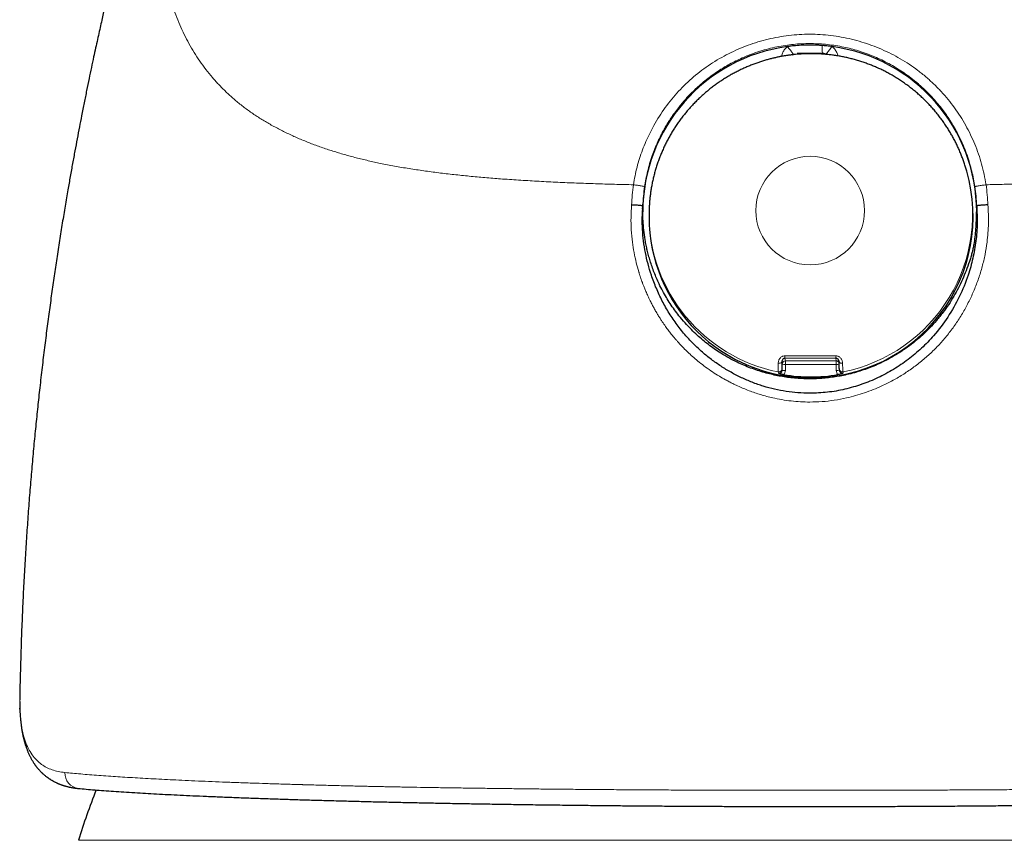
# Model space of a CAD drawing. Header units: millimetres. Extents: x 8 to 949, y 12 to 889.
# Tile 30 of 256: x 415 to 446, y 707 to 733. Entities that reach past the tile are written whole.
import ezdxf

# ---------------------------------------------------------------- set-up
doc = ezdxf.new("R2010")
doc.units = ezdxf.units.MM

msp = doc.modelspace()

# ---------------------------------------------------------------- linework, layer by layer
at = {"color": 7, "linetype": 'Continuous', "lineweight": 30}
for p, q in [((438.93, 731.602), (438.942, 731.614)), ((444.398, 727.937), (444.377, 728.007)), ((434.203, 726.749), (434.207, 726.85)), ((444.708, 726.852), (444.713, 726.743)), ((434.404, 726.562), (434.404, 726.489)), ((440.376, 721.978), (440.382, 721.938)), ((440.386, 721.715), (440.391, 721.673)), ((414.612, 711.43), (414.612, 711.319)), ((414.617, 711.026), (414.616, 711.061)), ((414.617, 711.026), (414.631, 710.783))]:
    msp.add_line(p, q, dxfattribs=at)
at = {"color": 252, "linetype": 'Continuous', "lineweight": 0}
for p, q in [((438.591, 721.877), (438.581, 721.945)), ((438.591, 721.685), (438.591, 721.877)), ((438.679, 722.06), (438.691, 721.976)), ((438.691, 721.976), (440.291, 721.977)), ((438.693, 721.865), (438.692, 721.672)), ((440.292, 721.866), (438.693, 721.865)), ((440.291, 721.977), (440.279, 722.061)), ((440.292, 721.673), (440.292, 721.866)), ((438.471, 721.587), (438.465, 721.629)), ((438.585, 721.726), (438.591, 721.685)), ((440.505, 721.63), (440.51, 721.588)), ((414.63, 710.831), (414.616, 711.061)), ((462.458, 706.902), (416.458, 706.902))]:
    msp.add_line(p, q, dxfattribs=at)
at = {"color": 252, "linetype": 'Continuous', "lineweight": 0, "flags": 128}
for points in [[(438.937, 731.617), (438.941, 731.613), (438.943, 731.613), (438.941, 731.617), (438.936, 731.625), (438.927, 731.636), (438.917, 731.651), (438.903, 731.669), (438.887, 731.691), (438.869, 731.715), (438.848, 731.741), (438.827, 731.769), (438.804, 731.798), (438.78, 731.828), (438.756, 731.858)], [(439.857, 731.652), (439.856, 731.652), (439.856, 731.655), (439.855, 731.663), (439.855, 731.677), (439.854, 731.696), (439.854, 731.719), (439.853, 731.747), (439.853, 731.779), (439.853, 731.814), (439.853, 731.851), (439.853, 731.891)], [(440.16, 731.858), (440.136, 731.828), (440.112, 731.798), (440.089, 731.769), (440.067, 731.741), (440.047, 731.715), (440.029, 731.691), (440.013, 731.669), (439.999, 731.651), (439.988, 731.636), (439.98, 731.625), (439.975, 731.617), (439.973, 731.613), (439.974, 731.613), (439.979, 731.617)], [(438.581, 721.945), (438.578, 721.936), (438.572, 721.927), (438.561, 721.919), (438.546, 721.912), (438.529, 721.907), (438.51, 721.903), (438.489, 721.901), (438.468, 721.901)], [(440.381, 721.947), (440.383, 721.937), (440.389, 721.928), (440.399, 721.92), (440.413, 721.913), (440.43, 721.908), (440.449, 721.904), (440.47, 721.902), (440.491, 721.902)], [(414.63, 710.831), (414.63, 710.786), (414.631, 710.783)]]:
    msp.add_lwpolyline(points, dxfattribs=at)
at = {"color": 252, "linetype": 'Continuous', "lineweight": 0}
msp.add_circle((439.472, 726.701), 1.708, dxfattribs=at)
at = {"color": 7, "linetype": 'Continuous', "lineweight": 30}
for centre, radius, start, end in [((439.456, 726.657), 5.248, 97.6628, 179.9853), ((439.46, 726.657), 5.248, 0.014, 82.3378), ((439.517, 726.525), 5.081, 269.7565, 16.144), ((439.472, 726.512), 5.068, 180.2562, 270.2616), ((439.489, 726.604), 5.132, 260.5104, 279.56), ((439.458, 699.704), 24.1, 158.6335, 162.6223)]:
    msp.add_arc(centre, radius, start, end, dxfattribs=at)
at = {"color": 252, "linetype": 'Continuous', "lineweight": 0}
for centre, radius, start, end in [((439.517, 726.594), 5.061, 281.2598, 16.2107), ((439.452, 726.579), 5.048, 180.1959, 258.7275), ((438.928, 722.125), 0.257, 178.316, 194.6694), ((439.869, 722.127), 0.415, 350.852, 0.9351), ((438.691, 721.876), 0.0999, 89.8493, 179.6818), ((438.668, 722.093), 0.23, 250.3469, 276.1105), ((436.603, 721.89), 2.09, 359.2986, 2.3532), ((440.291, 721.877), 0.0997, 24.565, 90.1612), ((438.203, 721.891), 2.09, 359.2986, 2.3532), ((440.305, 722.282), 0.416, 268.3134, 280.7052), ((438.668, 721.901), 0.23, 250.3469, 276.1105), ((438.494, 721.673), 0.198, 318.5953, 359.846), ((440.315, 721.919), 0.247, 264.7431, 287.6983), ((440.49, 721.673), 0.197, 179.9275, 221.339), ((416.516, 709.012), 0.483, 177.5419, 262.7735)]:
    msp.add_arc(centre, radius, start, end, dxfattribs=at)
for points, knots in [([(420.641, 744.891), (420.596, 744.739), (420.508, 744.434), (420.379, 743.978), (420.253, 743.523), (420.131, 743.071), (420.014, 742.623), (419.903, 742.181), (419.796, 741.744), (419.694, 741.31), (419.597, 740.876), (419.505, 740.444), (419.419, 740.012), (419.339, 739.584), (419.267, 739.161), (419.203, 738.744), (419.146, 738.334), (419.099, 737.932), (419.059, 737.534), (419.029, 737.139), (419.008, 736.747), (418.997, 736.358), (418.996, 735.975), (419.006, 735.598), (419.028, 735.229), (419.061, 734.87), (419.105, 734.519), (419.161, 734.174), (419.23, 733.835), (419.313, 733.501), (419.409, 733.173), (419.52, 732.853), (419.644, 732.542), (419.782, 732.241), (419.933, 731.951), (420.096, 731.671), (420.272, 731.401), (420.464, 731.139), (420.67, 730.885), (420.891, 730.64), (421.126, 730.405), (421.374, 730.182), (421.635, 729.972), (421.907, 729.773), (422.19, 729.587), (422.484, 729.412), (422.792, 729.246), (423.112, 729.089), (423.445, 728.941), (423.788, 728.803), (424.14, 728.675), (424.5, 728.557), (424.866, 728.449), (425.239, 728.35), (425.619, 728.259), (426.024, 728.171), (426.455, 728.089), (426.912, 728.012), (427.376, 727.943), (427.848, 727.881), (428.327, 727.826), (428.812, 727.777), (429.302, 727.733), (429.822, 727.692), (430.371, 727.655), (430.95, 727.621), (431.534, 727.591), (432.123, 727.567), (432.716, 727.546), (433.313, 727.528), (433.714, 727.519), (433.914, 727.514)], [0, 0, 0, 0, 0.014, 0.028, 0.041998, 0.055996, 0.069995, 0.083746, 0.097498, 0.111251, 0.125004, 0.139006, 0.153008, 0.167009, 0.18101, 0.19501, 0.208759, 0.222507, 0.236254, 0.250002, 0.264, 0.277999, 0.291999, 0.305999, 0.319999, 0.33375, 0.347502, 0.361254, 0.375004, 0.389003, 0.403001, 0.416998, 0.430997, 0.444997, 0.458748, 0.472499, 0.486251, 0.500004, 0.514006, 0.528006, 0.542004, 0.556, 0.569995, 0.583741, 0.597489, 0.611241, 0.624994, 0.638997, 0.652997, 0.666998, 0.680998, 0.694998, 0.708748, 0.722497, 0.736245, 0.749995, 0.765621, 0.781248, 0.796875, 0.8125, 0.828125, 0.84375, 0.859374, 0.874996, 0.892849, 0.910702, 0.928557, 0.946416, 0.964276, 0.982138, 1, 1, 1, 1]), ([(458.275, 744.891), (458.31, 744.771), (458.381, 744.528), (458.485, 744.162), (458.589, 743.791), (458.692, 743.416), (458.793, 743.038), (458.897, 742.64), (459.003, 742.223), (459.109, 741.787), (459.211, 741.355), (459.308, 740.924), (459.399, 740.496), (459.485, 740.07), (459.564, 739.647), (459.637, 739.228), (459.702, 738.814), (459.759, 738.405), (459.809, 738.002), (459.85, 737.601), (459.882, 737.202), (459.905, 736.805), (459.918, 736.41), (459.919, 736.02), (459.91, 735.635), (459.889, 735.26), (459.856, 734.893), (459.811, 734.536), (459.753, 734.186), (459.683, 733.84), (459.599, 733.5), (459.5, 733.166), (459.388, 732.842), (459.262, 732.526), (459.122, 732.22), (458.968, 731.925), (458.802, 731.642), (458.622, 731.371), (458.447, 731.133), (458.278, 730.925), (458.118, 730.744), (457.95, 730.567), (457.776, 730.397), (457.599, 730.236), (457.419, 730.084), (457.212, 729.922), (456.975, 729.751), (456.7, 729.571), (456.411, 729.399), (456.114, 729.239), (455.808, 729.089), (455.494, 728.949), (455.226, 728.84), (455.009, 728.758), (454.848, 728.7), (454.685, 728.644), (454.527, 728.592), (454.338, 728.533), (454.117, 728.468), (453.855, 728.396), (453.64, 728.342), (453.477, 728.302), (453.367, 728.277), (453.257, 728.251), (453.145, 728.227), (453.031, 728.203), (452.833, 728.162), (452.545, 728.107), (452.161, 728.04), (451.761, 727.977), (451.346, 727.918), (450.955, 727.869), (450.591, 727.827), (450.257, 727.792), (449.877, 727.755), (449.589, 727.731), (449.397, 727.715), (449.344, 727.711), (449.29, 727.707), (449.237, 727.703), (449.183, 727.699), (449.129, 727.695), (448.96, 727.682), (448.672, 727.663), (448.259, 727.637), (447.831, 727.614), (447.389, 727.592), (446.935, 727.573), (446.469, 727.555), (445.993, 727.54), (445.503, 727.526), (445.17, 727.518), (445.002, 727.514)], [0, 0, 0, 0, 0.011058, 0.022281, 0.033681, 0.045265, 0.057045, 0.068771, 0.082456, 0.096135, 0.109823, 0.123533, 0.13731, 0.151095, 0.164901, 0.178741, 0.192624, 0.206315, 0.220071, 0.233904, 0.247824, 0.261966, 0.276154, 0.290403, 0.304722, 0.319019, 0.33299, 0.346966, 0.360958, 0.374977, 0.389241, 0.403461, 0.417647, 0.431811, 0.446048, 0.460043, 0.473969, 0.487838, 0.50166, 0.511727, 0.522, 0.532484, 0.542728, 0.552738, 0.562556, 0.572125, 0.585317, 0.598637, 0.612095, 0.625697, 0.638765, 0.651977, 0.66534, 0.671693, 0.678083, 0.684508, 0.690795, 0.696497, 0.70611, 0.715863, 0.725759, 0.729685, 0.733634, 0.737606, 0.7416, 0.745616, 0.749656, 0.762546, 0.775756, 0.789288, 0.803147, 0.817335, 0.827949, 0.838743, 0.849717, 0.86448, 0.866157, 0.867838, 0.869522, 0.871211, 0.872904, 0.874601, 0.876302, 0.888754, 0.901558, 0.914714, 0.928223, 0.942086, 0.956048, 0.970353, 0.985003, 1, 1, 1, 1]), ([(433.914, 727.514), (433.929, 727.607), (433.96, 727.793), (434.025, 728.069), (434.104, 728.34), (434.196, 728.608), (434.303, 728.872), (434.422, 729.129), (434.562, 729.395), (434.725, 729.668), (434.912, 729.944), (435.114, 730.206), (435.33, 730.455), (435.561, 730.689), (435.805, 730.91), (436.062, 731.116), (436.333, 731.306), (436.615, 731.481), (436.907, 731.638), (437.207, 731.779), (437.515, 731.902), (437.829, 732.007), (438.149, 732.093), (438.473, 732.162), (438.8, 732.21), (439.129, 732.241), (439.348, 732.245), (439.458, 732.247)], [0, 0, 0, 0, 0.035651, 0.07119, 0.106724, 0.142488, 0.178251, 0.213869, 0.249436, 0.291931, 0.333931, 0.375583, 0.417036, 0.458444, 0.499958, 0.541443, 0.583152, 0.625252, 0.666777, 0.70846, 0.750472, 0.792098, 0.833695, 0.875451, 0.917132, 0.958581, 1, 1, 1, 1]), ([(445.002, 727.514), (444.984, 727.624), (444.947, 727.842), (444.867, 728.164), (444.769, 728.48), (444.652, 728.789), (444.518, 729.09), (444.366, 729.382), (444.197, 729.665), (444.011, 729.937), (443.81, 730.198), (443.594, 730.447), (443.363, 730.682), (443.117, 730.904), (442.859, 731.112), (442.588, 731.303), (442.307, 731.477), (442.016, 731.636), (441.716, 731.776), (441.409, 731.9), (441.094, 732.005), (440.774, 732.092), (440.45, 732.161), (440.121, 732.21), (439.79, 732.241), (439.569, 732.245), (439.458, 732.247)], [0, 0, 0, 0, 0.041904, 0.08364, 0.125253, 0.166778, 0.208246, 0.249686, 0.291119, 0.332568, 0.374052, 0.415594, 0.457214, 0.498938, 0.540705, 0.582447, 0.624179, 0.665907, 0.707637, 0.74937, 0.791106, 0.832848, 0.874599, 0.916366, 0.95816, 1, 1, 1, 1]), ([(434.264, 727.456), (434.277, 727.535), (434.303, 727.695), (434.356, 727.937), (434.422, 728.183), (434.5, 728.422), (434.587, 728.653), (434.678, 728.867), (434.749, 729.014), (434.791, 729.096), (434.804, 729.122), (434.818, 729.147), (434.831, 729.173), (434.845, 729.199), (434.879, 729.26), (434.936, 729.361), (435.022, 729.503), (435.121, 729.654), (435.234, 729.813), (435.338, 729.949), (435.428, 730.06), (435.501, 730.145), (435.577, 730.231), (435.658, 730.319), (435.743, 730.406), (435.833, 730.494), (435.928, 730.583), (436.052, 730.693), (436.206, 730.821), (436.389, 730.959), (436.572, 731.086), (436.755, 731.201), (436.942, 731.309), (437.132, 731.408), (437.277, 731.477), (437.371, 731.518), (437.413, 731.536), (437.456, 731.554), (437.498, 731.571), (437.54, 731.588), (437.581, 731.604), (437.697, 731.648), (437.889, 731.714), (438.157, 731.791), (438.423, 731.852), (438.687, 731.898), (438.948, 731.93), (439.204, 731.95), (439.374, 731.952), (439.458, 731.953)], [0, 0, 0, 0, 0.031975, 0.0649446, 0.0989114, 0.1338778, 0.1654776, 0.1978547, 0.226991, 0.2308515, 0.2347223, 0.2386034, 0.242495, 0.2463968, 0.2503091, 0.2705439, 0.2927279, 0.3168613, 0.3429442, 0.3709767, 0.3854572, 0.400408, 0.415829, 0.4317204, 0.448082, 0.4649138, 0.482216, 0.4999885, 0.5316384, 0.562358, 0.5921476, 0.6210075, 0.6489381, 0.6785882, 0.7071149, 0.7133649, 0.7195583, 0.725695, 0.7317753, 0.7377989, 0.743766, 0.7496765, 0.7876169, 0.8248264, 0.8613073, 0.8970624, 0.9320942, 0.9664057, 1, 1, 1, 1]), ([(438.756, 731.858), (438.741, 731.846), (438.711, 731.82), (438.672, 731.776), (438.638, 731.727), (438.609, 731.674), (438.587, 731.619), (438.573, 731.576), (438.57, 731.553), (438.569, 731.549)], [0, 0, 0, 0, 0.159619, 0.318438, 0.478594, 0.642169, 0.805051, 0.966727, 1, 1, 1, 1]), ([(439.458, 731.953), (439.54, 731.952), (439.706, 731.95), (439.957, 731.931), (440.213, 731.901), (440.46, 731.858), (440.7, 731.805), (440.873, 731.759), (440.99, 731.723), (441.05, 731.704), (441.111, 731.685), (441.172, 731.664), (441.232, 731.643), (441.344, 731.601), (441.509, 731.536), (441.727, 731.437), (441.949, 731.323), (442.166, 731.199), (442.375, 731.065), (442.525, 730.96), (442.626, 730.884), (442.679, 730.843), (442.732, 730.801), (442.784, 730.759), (442.837, 730.715), (442.939, 730.628), (443.084, 730.495), (443.262, 730.316), (443.421, 730.14), (443.564, 729.968), (443.694, 729.797), (443.812, 729.629), (443.914, 729.47), (443.978, 729.364), (444.01, 729.307), (444.02, 729.29), (444.029, 729.274), (444.038, 729.257), (444.047, 729.241), (444.1, 729.145), (444.191, 728.969), (444.307, 728.71), (444.406, 728.453), (444.489, 728.198), (444.557, 727.947), (444.612, 727.7), (444.639, 727.537), (444.652, 727.456)], [0, 0, 0, 0, 0.03291, 0.06651, 0.100802, 0.135789, 0.167155, 0.199064, 0.207511, 0.215996, 0.224518, 0.233078, 0.241675, 0.250309, 0.280804, 0.312748, 0.34614, 0.380983, 0.412845, 0.445832, 0.454658, 0.463561, 0.472541, 0.481598, 0.490733, 0.499944, 0.53563, 0.569369, 0.601161, 0.631005, 0.658901, 0.687338, 0.713419, 0.734422, 0.737037, 0.739621, 0.742174, 0.744695, 0.747186, 0.749645, 0.788552, 0.826409, 0.863216, 0.898977, 0.933692, 0.967366, 1, 1, 1, 1]), ([(440.343, 731.565), (440.339, 731.583), (440.329, 731.62), (440.307, 731.674), (440.278, 731.727), (440.244, 731.775), (440.205, 731.82), (440.175, 731.845), (440.16, 731.858)], [0, 0, 0, 0, 0.15526, 0.327307, 0.497217, 0.664463, 0.831301, 1, 1, 1, 1]), ([(433.914, 727.514), (433.9, 727.408), (433.871, 727.197), (433.861, 726.984), (433.856, 726.878)], [0, 0, 0, 0, 0.501665, 1, 1, 1, 1]), ([(433.914, 727.514), (433.934, 727.511), (433.974, 727.505), (434.038, 727.496), (434.101, 727.486), (434.159, 727.477), (434.207, 727.468), (434.24, 727.462), (434.261, 727.458), (434.263, 727.457), (434.264, 727.456)], [0, 0, 0, 0, 0.114459, 0.237506, 0.367026, 0.50004, 0.633047, 0.76255, 0.885572, 1, 1, 1, 1]), ([(434.21, 726.848), (434.215, 726.95), (434.224, 727.154), (434.251, 727.356), (434.264, 727.456)], [0, 0, 0, 0, 0.501771, 1, 1, 1, 1]), ([(444.652, 727.456), (444.653, 727.457), (444.655, 727.458), (444.675, 727.462), (444.709, 727.468), (444.757, 727.477), (444.815, 727.486), (444.878, 727.496), (444.941, 727.505), (444.982, 727.511), (445.002, 727.514)], [0, 0, 0, 0, 0.114428, 0.23745, 0.366953, 0.49996, 0.632974, 0.762494, 0.885541, 1, 1, 1, 1]), ([(444.652, 727.456), (444.665, 727.356), (444.692, 727.155), (444.701, 726.952), (444.705, 726.851)], [0, 0, 0, 0, 0.498192, 1, 1, 1, 1]), ([(445.002, 727.514), (445.016, 727.409), (445.045, 727.198), (445.055, 726.986), (445.06, 726.881)], [0, 0, 0, 0, 0.5016616, 1, 1, 1, 1]), ([(433.856, 726.878), (433.848, 726.748), (433.831, 726.487), (433.842, 726.095), (433.876, 725.726), (433.931, 725.381), (433.998, 725.072), (434.055, 724.863), (434.089, 724.75), (434.098, 724.719), (434.108, 724.688), (434.118, 724.657), (434.128, 724.627), (434.138, 724.596), (434.151, 724.558), (434.17, 724.505), (434.196, 724.433), (434.229, 724.343), (434.271, 724.239), (434.323, 724.117), (434.385, 723.978), (434.451, 723.843), (434.516, 723.717), (434.578, 723.602), (434.642, 723.491), (434.704, 723.388), (434.763, 723.295), (434.834, 723.186), (434.917, 723.065), (435.012, 722.937), (435.099, 722.824), (435.179, 722.725), (435.251, 722.641), (435.326, 722.554), (435.416, 722.457), (435.528, 722.341), (435.66, 722.213), (435.812, 722.075), (435.987, 721.929), (436.185, 721.777), (436.397, 721.63), (436.607, 721.497), (436.763, 721.406), (436.869, 721.349), (436.928, 721.318), (436.984, 721.289), (437.039, 721.261), (437.091, 721.236), (437.141, 721.212), (437.291, 721.142), (437.547, 721.035), (437.916, 720.91), (438.261, 720.818), (438.58, 720.755), (438.871, 720.713), (439.164, 720.687), (439.36, 720.683), (439.458, 720.681)], [0, 0, 0, 0, 0.0417744, 0.0834967, 0.1252074, 0.1602566, 0.1953245, 0.2262032, 0.2296706, 0.2331382, 0.236606, 0.240074, 0.2435423, 0.2470107, 0.2504793, 0.2564088, 0.2651003, 0.2750101, 0.2870506, 0.3012223, 0.3175254, 0.3359597, 0.3491842, 0.3633218, 0.3778261, 0.3901907, 0.4020115, 0.4132884, 0.4320728, 0.4491239, 0.4644426, 0.4780296, 0.4898857, 0.5000117, 0.5150058, 0.5323339, 0.5519998, 0.5740068, 0.5983579, 0.625055, 0.6543405, 0.6809313, 0.7048218, 0.7122585, 0.7193885, 0.7262117, 0.732728, 0.7389375, 0.7448402, 0.7504359, 0.7919623, 0.8334797, 0.8750031, 0.9061698, 0.9373744, 0.9686412, 1, 1, 1, 1]), ([(445.06, 726.881), (445.066, 726.783), (445.08, 726.588), (445.08, 726.294), (445.066, 725.999), (445.032, 725.674), (444.975, 725.32), (444.886, 724.94), (444.771, 724.567), (444.633, 724.202), (444.471, 723.849), (444.286, 723.506), (444.079, 723.177), (443.851, 722.862), (443.604, 722.565), (443.336, 722.284), (443.047, 722.023), (442.74, 721.781), (442.416, 721.56), (442.079, 721.361), (441.757, 721.2), (441.456, 721.071), (441.18, 720.97), (440.901, 720.883), (440.585, 720.802), (440.232, 720.736), (439.845, 720.69), (439.587, 720.684), (439.458, 720.681)], [0, 0, 0, 0, 0.031198, 0.062463, 0.093887, 0.125562, 0.166997, 0.208563, 0.250454, 0.292013, 0.333543, 0.375225, 0.416942, 0.458449, 0.499926, 0.541337, 0.582962, 0.624999, 0.666835, 0.7086, 0.75048, 0.782036, 0.813351, 0.84451, 0.875597, 0.917561, 0.95895, 1, 1, 1, 1]), ([(438.468, 721.901), (438.469, 721.915), (438.47, 721.943), (438.481, 721.985), (438.499, 722.023), (438.522, 722.059), (438.551, 722.089), (438.586, 722.113), (438.627, 722.129), (438.656, 722.131), (438.671, 722.133)], [0, 0, 0, 0, 0.13118, 0.260959, 0.388539, 0.513273, 0.635078, 0.754892, 0.875139, 1, 1, 1, 1]), ([(438.671, 722.133), (438.805, 722.134), (439.073, 722.138), (439.476, 722.14), (439.88, 722.139), (440.149, 722.135), (440.284, 722.134)], [0, 0, 0, 0, 0.249786, 0.49981, 0.749929, 1, 1, 1, 1]), ([(440.284, 722.134), (440.299, 722.132), (440.328, 722.13), (440.369, 722.114), (440.404, 722.09), (440.434, 722.06), (440.458, 722.025), (440.476, 721.986), (440.488, 721.944), (440.49, 721.916), (440.491, 721.902)], [0, 0, 0, 0, 0.124834, 0.245091, 0.364946, 0.486804, 0.611583, 0.739177, 0.868921, 1, 1, 1, 1]), ([(438.465, 721.63), (438.465, 721.64), (438.464, 721.661), (438.466, 721.73), (438.467, 721.815), (438.468, 721.873), (438.468, 721.901)], [0, 0, 0, 0, 0.271332, 0.544625, 0.779335, 1, 1, 1, 1]), ([(440.279, 722.061), (440.129, 722.062), (439.831, 722.064), (439.414, 722.064), (439.03, 722.063), (438.796, 722.061), (438.679, 722.06)], [0, 0, 0, 0, 0.279983, 0.560236, 0.780308, 1, 1, 1, 1]), ([(440.491, 721.902), (440.492, 721.874), (440.493, 721.816), (440.497, 721.731), (440.502, 721.663), (440.504, 721.641), (440.505, 721.631)], [0, 0, 0, 0, 0.22072, 0.455364, 0.728682, 1, 1, 1, 1]), ([(438.471, 721.587), (438.482, 721.586), (438.501, 721.584), (438.526, 721.591), (438.546, 721.6), (438.563, 721.615), (438.578, 721.634), (438.589, 721.658), (438.59, 721.676), (438.591, 721.685)], [0, 0, 0, 0, 0.201714, 0.314901, 0.436037, 0.565119, 0.702143, 0.847105, 1, 1, 1, 1]), ([(440.386, 721.715), (440.387, 721.712), (440.388, 721.701), (440.394, 721.684), (440.406, 721.666), (440.421, 721.65), (440.44, 721.638), (440.461, 721.63), (440.483, 721.627), (440.498, 721.629), (440.505, 721.63)], [0, 0, 0, 0, 0.058284, 0.192814, 0.327345, 0.461876, 0.596407, 0.730938, 0.865469, 1, 1, 1, 1]), ([(440.394, 721.659), (440.397, 721.651), (440.404, 721.632), (440.422, 721.611), (440.446, 721.596), (440.466, 721.588), (440.488, 721.585), (440.503, 721.587), (440.51, 721.588)], [0, 0, 0, 0, 0.155516, 0.407288, 0.559747, 0.70679, 0.848423, 1, 1, 1, 1]), ([(414.616, 711.061), (414.614, 711.133), (414.61, 711.266), (414.612, 711.387), (414.613, 711.442)], [0, 0, 0, 0, 0.543298, 1, 1, 1, 1]), ([(416.033, 709.033), (415.962, 709.042), (415.82, 709.061), (415.628, 709.116), (415.453, 709.19), (415.296, 709.286), (415.156, 709.404), (415.024, 709.552), (414.905, 709.736), (414.802, 709.962), (414.722, 710.219), (414.662, 710.506), (414.641, 710.722), (414.63, 710.831)], [0, 0, 0, 0, 0.0843629, 0.1683747, 0.2520883, 0.3355542, 0.4188209, 0.5019355, 0.6015336, 0.701058, 0.8005888, 0.9002076, 1, 1, 1, 1]), ([(439.458, 708.474), (439.253, 708.474), (438.844, 708.474), (438.231, 708.475), (437.618, 708.476), (437.007, 708.477), (436.397, 708.479), (435.79, 708.481), (435.166, 708.483), (434.525, 708.486), (433.868, 708.49), (433.218, 708.495), (432.573, 708.5), (431.955, 708.505), (431.361, 708.511), (430.79, 708.517), (430.225, 708.524), (429.664, 708.531), (429.109, 708.538), (428.559, 708.546), (428.042, 708.554), (427.554, 708.561), (427.23, 708.567), (427.043, 708.57), (427.003, 708.571), (426.979, 708.571), (426.968, 708.571), (426.956, 708.572), (426.942, 708.572), (426.915, 708.572), (426.873, 708.573), (426.808, 708.574), (426.727, 708.576), (426.628, 708.578), (426.515, 708.58), (426.387, 708.582), (426.246, 708.585), (426.09, 708.588), (425.927, 708.592), (425.757, 708.595), (425.581, 708.599), (425.394, 708.603), (425.197, 708.608), (424.99, 708.613), (424.773, 708.618), (424.544, 708.623), (424.304, 708.63), (424.052, 708.636), (423.815, 708.643), (423.654, 708.647), (423.571, 708.649), (423.545, 708.65), (423.518, 708.651), (423.492, 708.652), (423.467, 708.652), (423.399, 708.654), (423.183, 708.661), (422.82, 708.671), (422.362, 708.686), (421.904, 708.702), (421.447, 708.718), (420.992, 708.735), (420.55, 708.753), (420.122, 708.771), (419.719, 708.789), (419.342, 708.807), (418.988, 708.825), (418.646, 708.844), (418.316, 708.862), (417.998, 708.881), (417.693, 708.9), (417.391, 708.921), (417.094, 708.942), (416.803, 708.964), (416.529, 708.987), (416.27, 709.009), (416.112, 709.025), (416.033, 709.033)], [0, 0, 0, 0, 0.020125, 0.040259, 0.060397, 0.080538, 0.100674, 0.120803, 0.140918, 0.163021, 0.185092, 0.207122, 0.229101, 0.251021, 0.270928, 0.290862, 0.31084, 0.330831, 0.350832, 0.370841, 0.390854, 0.408116, 0.425376, 0.427546, 0.429495, 0.42986, 0.430281, 0.430758, 0.431291, 0.431879, 0.433785, 0.436112, 0.439338, 0.443131, 0.44749, 0.452416, 0.457908, 0.463966, 0.470591, 0.477089, 0.484052, 0.491479, 0.499371, 0.507728, 0.516549, 0.525835, 0.535852, 0.546358, 0.557355, 0.565798, 0.566923, 0.568054, 0.569188, 0.570327, 0.571471, 0.572372, 0.579037, 0.599526, 0.620014, 0.640499, 0.662447, 0.684394, 0.706341, 0.728288, 0.750235, 0.770188, 0.790144, 0.810101, 0.830061, 0.850025, 0.869994, 0.889968, 0.911948, 0.933939, 0.955943, 0.977962, 1, 1, 1, 1]), ([(439.458, 708.474), (439.697, 708.474), (440.174, 708.474), (440.888, 708.475), (441.598, 708.476), (442.304, 708.478), (443.006, 708.48), (443.692, 708.483), (444.36, 708.486), (445.012, 708.489), (445.661, 708.494), (446.307, 708.498), (446.962, 708.504), (447.624, 708.51), (448.291, 708.517), (448.95, 708.525), (449.6, 708.534), (450.24, 708.543), (450.86, 708.552), (451.459, 708.562), (452.038, 708.573), (452.609, 708.584), (453.17, 708.595), (453.734, 708.608), (454.299, 708.621), (454.862, 708.636), (455.413, 708.651), (455.95, 708.667), (456.474, 708.683), (456.975, 708.7), (457.453, 708.717), (457.909, 708.734), (458.352, 708.752), (458.781, 708.77), (459.206, 708.79), (459.624, 708.81), (460.034, 708.831), (460.428, 708.852), (460.805, 708.874), (461.166, 708.896), (461.503, 708.919), (461.817, 708.941), (462.108, 708.964), (462.384, 708.986), (462.644, 709.009), (462.803, 709.025), (462.882, 709.033)], [0, 0, 0, 0, 0.023531, 0.046955, 0.070297, 0.093578, 0.11682, 0.140046, 0.161947, 0.183869, 0.205826, 0.227836, 0.249912, 0.273333, 0.296697, 0.320015, 0.343299, 0.366562, 0.389814, 0.411739, 0.433675, 0.455631, 0.477618, 0.499643, 0.523017, 0.546371, 0.569708, 0.593031, 0.616343, 0.639645, 0.661609, 0.68357, 0.705528, 0.727487, 0.749447, 0.772744, 0.796049, 0.819364, 0.842694, 0.866042, 0.889411, 0.911468, 0.933552, 0.955665, 0.977813, 1, 1, 1, 1])]:
    msp.add_open_spline(points, degree=3, knots=knots, dxfattribs=at)
at = {"color": 7, "linetype": 'Continuous', "lineweight": 30}
for points, knots in [([(420.535, 744.568), (420.533, 744.563), (420.528, 744.545), (420.518, 744.515), (420.507, 744.479), (420.496, 744.442), (420.483, 744.402), (420.47, 744.36), (420.458, 744.321), (420.446, 744.284), (420.434, 744.244), (420.42, 744.198), (420.404, 744.149), (420.389, 744.099), (420.372, 744.047), (420.355, 743.993), (420.338, 743.937), (420.321, 743.884), (420.305, 743.833), (420.29, 743.785), (420.276, 743.742), (420.266, 743.708), (420.257, 743.681), (420.249, 743.656), (420.24, 743.626), (420.223, 743.573), (420.202, 743.506), (420.177, 743.426), (420.154, 743.353), (420.133, 743.285), (420.112, 743.218), (420.091, 743.152), (420.07, 743.087), (420.051, 743.025), (420.03, 742.959), (420.007, 742.886), (419.983, 742.811), (419.961, 742.739), (419.939, 742.671), (419.919, 742.605), (419.899, 742.542), (419.88, 742.484), (419.864, 742.43), (419.848, 742.381), (419.833, 742.333), (419.818, 742.283), (419.8, 742.227), (419.78, 742.164), (419.761, 742.101), (419.742, 742.041), (419.723, 741.98), (419.702, 741.912), (419.679, 741.84), (419.656, 741.766), (419.635, 741.696), (419.614, 741.631), (419.597, 741.573), (419.58, 741.52), (419.565, 741.472), (419.55, 741.424), (419.535, 741.374), (419.517, 741.316), (419.498, 741.252), (419.479, 741.191), (419.463, 741.14), (419.452, 741.103), (419.442, 741.072), (419.433, 741.043), (419.419, 740.996), (419.399, 740.929), (419.371, 740.839), (419.342, 740.743), (419.313, 740.647), (419.284, 740.554), (419.257, 740.463), (419.23, 740.372), (419.201, 740.278), (419.172, 740.181), (419.144, 740.085), (419.117, 739.996), (419.092, 739.914), (419.069, 739.836), (419.046, 739.756), (419.021, 739.672), (418.994, 739.581), (418.967, 739.49), (418.944, 739.41), (418.924, 739.341), (418.905, 739.277), (418.885, 739.208), (418.862, 739.13), (418.841, 739.057), (418.822, 738.992), (418.806, 738.938), (418.79, 738.88), (418.772, 738.82), (418.755, 738.761), (418.739, 738.706), (418.726, 738.659), (418.716, 738.622), (418.707, 738.592), (418.698, 738.562), (418.688, 738.525), (418.675, 738.479), (418.656, 738.412), (418.633, 738.331), (418.607, 738.24), (418.585, 738.163), (418.567, 738.097), (418.55, 738.038), (418.533, 737.976), (418.514, 737.909), (418.494, 737.837), (418.473, 737.763), (418.456, 737.701), (418.443, 737.654), (418.435, 737.625), (418.429, 737.601), (418.422, 737.576), (418.413, 737.545), (418.403, 737.507), (418.389, 737.458), (418.373, 737.4), (418.355, 737.333), (418.336, 737.263), (418.317, 737.195), (418.295, 737.113), (418.27, 737.02), (418.243, 736.919), (418.218, 736.827), (418.194, 736.739), (418.174, 736.664), (418.156, 736.595), (418.14, 736.535), (418.123, 736.471), (418.105, 736.405), (418.087, 736.336), (418.069, 736.267), (418.052, 736.203), (418.038, 736.15), (418.027, 736.109), (418.019, 736.075), (418.009, 736.039), (417.998, 735.997), (417.986, 735.95), (417.974, 735.904), (417.956, 735.833), (417.93, 735.735), (417.897, 735.606), (417.862, 735.467), (417.823, 735.315), (417.781, 735.148), (417.735, 734.964), (417.694, 734.8), (417.659, 734.658), (417.631, 734.544), (417.602, 734.426), (417.574, 734.311), (417.548, 734.204), (417.525, 734.112), (417.507, 734.035), (417.492, 733.973), (417.48, 733.923), (417.471, 733.886), (417.463, 733.852), (417.454, 733.812), (417.441, 733.759), (417.427, 733.701), (417.413, 733.64), (417.398, 733.577), (417.376, 733.483), (417.345, 733.353), (417.305, 733.182), (417.262, 732.994), (417.215, 732.789), (417.165, 732.568), (417.112, 732.331), (417.056, 732.079), (416.997, 731.81), (416.933, 731.516), (416.865, 731.194), (416.791, 730.844), (416.715, 730.475), (416.636, 730.086), (416.56, 729.703), (416.487, 729.326), (416.417, 728.957), (416.345, 728.576), (416.273, 728.181), (416.2, 727.773), (416.121, 727.325), (416.038, 726.837), (415.95, 726.305), (415.862, 725.754), (415.777, 725.2), (415.694, 724.643), (415.614, 724.084), (415.535, 723.509), (415.457, 722.918), (415.38, 722.311), (415.305, 721.687), (415.234, 721.067), (415.168, 720.449), (415.105, 719.835), (415.045, 719.208), (414.987, 718.567), (414.933, 717.913), (414.881, 717.245), (414.833, 716.563), (414.788, 715.868), (414.748, 715.159), (414.711, 714.437), (414.679, 713.701), (414.652, 712.966), (414.631, 712.232), (414.619, 711.728), (414.613, 711.463), (414.613, 711.442)], [0, 0, 0, 0, 0.000756, 0.002653, 0.004338, 0.006021, 0.007994, 0.010161, 0.012074, 0.013681, 0.015523, 0.01774, 0.020174, 0.022546, 0.024836, 0.027548, 0.030021, 0.032691, 0.034836, 0.03708, 0.039127, 0.040719, 0.041667, 0.042725, 0.04405, 0.045643, 0.049625, 0.052901, 0.055971, 0.058983, 0.06159, 0.064314, 0.06726, 0.069542, 0.072102, 0.075201, 0.078322, 0.081063, 0.083644, 0.086326, 0.088703, 0.090954, 0.092972, 0.094803, 0.096584, 0.09834, 0.100412, 0.102897, 0.105272, 0.107374, 0.109458, 0.111926, 0.114666, 0.11723, 0.119797, 0.122094, 0.124099, 0.125814, 0.127625, 0.129119, 0.130824, 0.132779, 0.134983, 0.137371, 0.138965, 0.140208, 0.141133, 0.142077, 0.143124, 0.145829, 0.148849, 0.152064, 0.155329, 0.158298, 0.161167, 0.164097, 0.167106, 0.170222, 0.173412, 0.176341, 0.178759, 0.181201, 0.183676, 0.186317, 0.189178, 0.192217, 0.194743, 0.196694, 0.198579, 0.200699, 0.203087, 0.205823, 0.207396, 0.209065, 0.210829, 0.21269, 0.214594, 0.21625, 0.217722, 0.218846, 0.219631, 0.220477, 0.221597, 0.222992, 0.224649, 0.227663, 0.230417, 0.232911, 0.234644, 0.23637, 0.23824, 0.240254, 0.242411, 0.244713, 0.246869, 0.248041, 0.248905, 0.249491, 0.250185, 0.251108, 0.252261, 0.253643, 0.255428, 0.257489, 0.25962, 0.261664, 0.263623, 0.266908, 0.269919, 0.272657, 0.275134, 0.277683, 0.279389, 0.281181, 0.283059, 0.285023, 0.287074, 0.289196, 0.29111, 0.292709, 0.293878, 0.294793, 0.295723, 0.297028, 0.298505, 0.299887, 0.301172, 0.304725, 0.308519, 0.312569, 0.316972, 0.321863, 0.327245, 0.333116, 0.33632, 0.339653, 0.343115, 0.346625, 0.349773, 0.352502, 0.354692, 0.35651, 0.357955, 0.359029, 0.35973, 0.360926, 0.362573, 0.364293, 0.366062, 0.367879, 0.369744, 0.37433, 0.379188, 0.384693, 0.39065, 0.39706, 0.403922, 0.411237, 0.419005, 0.427225, 0.436791, 0.446904, 0.457566, 0.468775, 0.480533, 0.490749, 0.501346, 0.512323, 0.523673, 0.535394, 0.547486, 0.562214, 0.577458, 0.593219, 0.609497, 0.625025, 0.640996, 0.657411, 0.67427, 0.691574, 0.709323, 0.727517, 0.744587, 0.762031, 0.779851, 0.798046, 0.816618, 0.835566, 0.85489, 0.874592, 0.894672, 0.91513, 0.935967, 0.957183, 0.977535, 0.998225, 1, 1, 1, 1]), ([(439.063, 731.891), (439.031, 731.888), (438.968, 731.883), (438.865, 731.872), (438.795, 731.863), (438.756, 731.858)], [0, 0, 0, 0, 0.3099806, 0.6199613, 1, 1, 1, 1]), ([(439.853, 731.891), (439.803, 731.894), (439.703, 731.901), (439.521, 731.906), (439.308, 731.906), (439.145, 731.896), (439.063, 731.891)], [0, 0, 0, 0, 0.189857, 0.379869, 0.689597, 1, 1, 1, 1]), ([(440.16, 731.858), (440.132, 731.862), (440.077, 731.869), (439.975, 731.88), (439.9, 731.887), (439.853, 731.891)], [0, 0, 0, 0, 0.26933, 0.538661, 1, 1, 1, 1]), ([(438.768, 731.582), (438.718, 731.574), (438.648, 731.563), (438.545, 731.544), (438.455, 731.527), (438.349, 731.503), (438.238, 731.477), (438.122, 731.446), (438.003, 731.411), (437.882, 731.372), (437.759, 731.329), (437.635, 731.283), (437.511, 731.232), (437.388, 731.178), (437.264, 731.12), (437.141, 731.059), (437.02, 730.993), (436.899, 730.924), (436.78, 730.852), (436.662, 730.776), (436.546, 730.696), (436.432, 730.613), (436.32, 730.527), (436.211, 730.437), (436.103, 730.344), (435.998, 730.248), (435.896, 730.149), (435.796, 730.047), (435.699, 729.942), (435.605, 729.835), (435.514, 729.724), (435.426, 729.611), (435.341, 729.496), (435.259, 729.378), (435.181, 729.258), (435.107, 729.135), (435.035, 729.011), (434.968, 728.885), (434.904, 728.757), (434.843, 728.627), (434.787, 728.496), (434.734, 728.363), (434.685, 728.229), (434.64, 728.094), (434.599, 727.959), (434.562, 727.823), (434.529, 727.686), (434.5, 727.549), (434.475, 727.413), (434.454, 727.277), (434.436, 727.143), (434.423, 727.011), (434.413, 726.884), (434.407, 726.764), (434.405, 726.667), (434.404, 726.603), (434.404, 726.573), (434.404, 726.565), (434.404, 726.563), (434.404, 726.562), (434.404, 726.562), (434.404, 726.562)], [0, 0, 0, 0, 0.0207022, 0.0292538, 0.0434348, 0.0581926, 0.0740482, 0.0906163, 0.1077411, 0.1252983, 0.1431997, 0.1613799, 0.1797894, 0.1983902, 0.2171527, 0.2360531, 0.2550722, 0.2741943, 0.2934064, 0.3126976, 0.3320584, 0.3514809, 0.3709583, 0.3904843, 0.4100535, 0.4296612, 0.449303, 0.4689748, 0.4886728, 0.5083936, 0.5281338, 0.5478901, 0.5676593, 0.5874382, 0.6072234, 0.6270117, 0.6467992, 0.6665823, 0.6863565, 0.7061171, 0.7258587, 0.7455749, 0.7652583, 0.7848999, 0.8044885, 0.8240103, 0.8434472, 0.8627752, 0.8819617, 0.90096, 0.9196999, 0.9380701, 0.9558762, 0.9727365, 0.9877404, 0.9963506, 0.9991385, 0.9998412, 0.9999467, 0.9999799, 1, 1, 1, 1]), ([(444.377, 728.007), (444.377, 728.007), (444.377, 728.007), (444.377, 728.007), (444.377, 728.008), (444.377, 728.008), (444.376, 728.011), (444.373, 728.022), (444.364, 728.052), (444.341, 728.126), (444.305, 728.233), (444.258, 728.363), (444.208, 728.49), (444.154, 728.619), (444.095, 728.746), (444.033, 728.872), (443.968, 728.996), (443.899, 729.119), (443.826, 729.239), (443.75, 729.358), (443.671, 729.474), (443.585, 729.593), (443.493, 729.713), (443.393, 729.835), (443.29, 729.953), (443.184, 730.068), (443.074, 730.179), (442.96, 730.287), (442.844, 730.391), (442.724, 730.492), (442.601, 730.589), (442.475, 730.682), (442.346, 730.772), (442.214, 730.857), (442.08, 730.938), (441.947, 731.013), (441.818, 731.081), (441.691, 731.144), (441.562, 731.203), (441.432, 731.258), (441.3, 731.309), (441.167, 731.357), (441.033, 731.401), (440.897, 731.442), (440.761, 731.478), (440.623, 731.511), (440.485, 731.54), (440.346, 731.565), (440.207, 731.587), (440.067, 731.604), (439.928, 731.618), (439.788, 731.627), (439.649, 731.633), (439.51, 731.635), (439.374, 731.634), (439.243, 731.628), (439.123, 731.621), (439.018, 731.612), (438.921, 731.602), (438.839, 731.592), (438.786, 731.584), (438.768, 731.582)], [0, 0, 0, 0, 0.00001, 0.0000343, 0.0000673, 0.0001403, 0.0003486, 0.0012031, 0.004758, 0.0135463, 0.0330211, 0.0516022, 0.0706777, 0.0899473, 0.1093074, 0.128716, 0.1481536, 0.16761, 0.1870792, 0.2065576, 0.2260426, 0.2455328, 0.2672185, 0.2889151, 0.3105737, 0.3322035, 0.3538135, 0.3754113, 0.3970036, 0.4185964, 0.4401952, 0.4618053, 0.4834318, 0.50508, 0.526755, 0.5484626, 0.567956, 0.5874482, 0.6069372, 0.6264226, 0.6459036, 0.6653795, 0.6848492, 0.7043114, 0.7237647, 0.743207, 0.7626357, 0.7820471, 0.8014362, 0.820796, 0.8401158, 0.8593789, 0.8785578, 0.8976028, 0.916415, 0.9347639, 0.9519605, 0.9660299, 0.9778681, 0.9924411, 1, 1, 1, 1]), ([(439.06, 731.652), (439.132, 731.652), (439.273, 731.653), (439.479, 731.653), (439.672, 731.653), (439.796, 731.652), (439.856, 731.652)], [0, 0, 0, 0, 0.2732878, 0.5312473, 0.7735585, 1, 1, 1, 1]), ([(439.856, 731.652), (439.867, 731.651), (439.89, 731.65), (439.921, 731.641), (439.95, 731.63), (439.966, 731.619), (439.974, 731.614)], [0, 0, 0, 0, 0.266745, 0.52641, 0.772463, 1, 1, 1, 1]), ([(434.207, 726.85), (434.206, 726.85), (434.204, 726.851), (434.185, 726.854), (434.151, 726.858), (434.103, 726.862), (434.045, 726.867), (433.981, 726.871), (433.917, 726.875), (433.876, 726.877), (433.856, 726.878)], [0, 0, 0, 0, 0.051636, 0.184903, 0.323246, 0.463288, 0.606198, 0.745257, 0.877275, 1, 1, 1, 1]), ([(439.458, 720.957), (439.334, 720.96), (439.086, 720.966), (438.717, 721.01), (438.353, 721.08), (437.997, 721.177), (437.648, 721.298), (437.309, 721.444), (436.981, 721.613), (436.666, 721.803), (436.364, 722.015), (436.078, 722.246), (435.809, 722.496), (435.542, 722.782), (435.281, 723.107), (435.034, 723.472), (434.816, 723.855), (434.628, 724.255), (434.481, 724.645), (434.369, 725.022), (434.287, 725.381), (434.229, 725.745), (434.196, 726.112), (434.187, 726.48), (434.202, 726.726), (434.21, 726.848)], [0, 0, 0, 0, 0.041926, 0.083686, 0.125354, 0.166984, 0.20861, 0.250251, 0.291914, 0.333596, 0.375287, 0.416974, 0.458646, 0.500293, 0.550264, 0.600276, 0.650319, 0.700374, 0.750415, 0.79209, 0.833728, 0.875327, 0.91689, 0.958437, 1, 1, 1, 1]), ([(434.208, 726.659), (434.208, 726.668), (434.208, 726.687), (434.208, 726.713), (434.208, 726.738), (434.209, 726.76), (434.209, 726.78), (434.21, 726.799), (434.21, 726.819), (434.211, 726.837), (434.211, 726.853), (434.212, 726.869), (434.213, 726.885), (434.213, 726.899), (434.214, 726.908), (434.214, 726.911), (434.214, 726.911)], [0, 0, 0, 0, 0.109361, 0.210303, 0.302838, 0.386977, 0.462739, 0.530145, 0.611884, 0.683254, 0.744404, 0.795571, 0.868541, 0.934524, 0.997246, 1, 1, 1, 1]), ([(444.705, 726.851), (444.715, 726.667), (444.735, 726.298), (444.691, 725.746), (444.596, 725.202), (444.43, 724.61), (444.175, 723.984), (443.812, 723.344), (443.405, 722.806), (442.979, 722.366), (442.556, 722.011), (442.098, 721.701), (441.61, 721.44), (441.097, 721.229), (440.564, 721.076), (440.015, 720.976), (439.644, 720.964), (439.458, 720.957)], [0, 0, 0, 0, 0.062332, 0.12467, 0.187085, 0.24959, 0.332987, 0.41637, 0.499638, 0.562103, 0.62463, 0.687176, 0.7497, 0.812181, 0.874644, 0.937186, 1, 1, 1, 1]), ([(444.704, 726.853), (444.705, 726.841), (444.707, 726.776), (444.708, 726.712), (444.708, 726.659)], [0, 0, 0, 0, 0.177566, 1, 1, 1, 1]), ([(445.06, 726.881), (445.04, 726.88), (444.999, 726.878), (444.934, 726.873), (444.87, 726.869), (444.815, 726.865), (444.769, 726.861), (444.735, 726.857), (444.713, 726.854), (444.711, 726.853), (444.71, 726.852)], [0, 0, 0, 0, 0.122703, 0.254708, 0.393764, 0.536679, 0.657742, 0.790643, 0.931106, 1, 1, 1, 1]), ([(444.697, 726.659), (444.694, 726.569), (444.688, 726.39), (444.674, 726.129), (444.653, 725.876), (444.624, 725.668), (444.591, 725.498), (444.559, 725.364), (444.522, 725.232), (444.463, 725.047), (444.376, 724.815), (444.263, 724.537), (444.134, 724.268), (443.99, 724.006), (443.828, 723.746), (443.678, 723.534), (443.547, 723.367), (443.413, 723.205), (443.238, 723.013), (443.016, 722.796), (442.779, 722.592), (442.569, 722.43), (442.391, 722.307), (442.217, 722.193), (442, 722.065), (441.756, 721.939), (441.525, 721.834), (441.308, 721.747), (441.089, 721.67), (440.862, 721.601), (440.637, 721.545), (440.416, 721.499), (440.207, 721.465), (439.996, 721.438), (439.779, 721.42), (439.556, 721.411), (439.326, 721.412), (439.097, 721.423), (438.873, 721.443), (438.657, 721.472), (438.448, 721.509), (438.24, 721.554), (438.028, 721.609), (437.814, 721.674), (437.598, 721.75), (437.384, 721.837), (437.155, 721.941), (436.912, 722.067), (436.675, 722.207), (436.462, 722.347), (436.273, 722.485), (436.092, 722.63), (435.912, 722.787), (435.725, 722.966), (435.533, 723.17), (435.356, 723.38), (435.202, 723.583), (435.07, 723.775), (434.947, 723.971), (434.83, 724.178), (434.727, 724.379), (434.639, 724.574), (434.565, 724.755), (434.497, 724.938), (434.439, 725.116), (434.39, 725.287), (434.348, 725.452), (434.312, 725.618), (434.272, 725.831), (434.237, 726.083), (434.212, 726.374), (434.209, 726.564), (434.208, 726.659)], [0, 0, 0, 0, 0.016338, 0.032682, 0.047594, 0.062543, 0.070836, 0.079129, 0.087471, 0.095814, 0.114523, 0.132481, 0.150482, 0.168678, 0.186933, 0.206191, 0.215908, 0.225633, 0.244342, 0.263118, 0.282145, 0.301241, 0.311323, 0.321415, 0.339209, 0.357058, 0.371278, 0.385527, 0.39948, 0.413459, 0.428777, 0.441601, 0.454424, 0.467331, 0.480237, 0.494101, 0.507965, 0.521938, 0.535911, 0.548755, 0.561599, 0.574527, 0.587454, 0.60134, 0.615225, 0.629218, 0.643212, 0.661049, 0.678942, 0.693197, 0.707481, 0.721466, 0.735479, 0.750832, 0.768625, 0.786474, 0.800693, 0.81494, 0.828889, 0.842865, 0.858179, 0.869989, 0.881799, 0.893675, 0.905552, 0.915848, 0.926143, 0.936482, 0.946821, 0.9655, 0.982724, 1, 1, 1, 1]), ([(438.679, 722.06), (438.673, 722.059), (438.66, 722.058), (438.635, 722.049), (438.607, 722.028), (438.584, 721.989), (438.582, 721.961), (438.581, 721.945)], [0, 0, 0, 0, 0.091775, 0.190178, 0.413152, 0.681001, 1, 1, 1, 1]), ([(438.581, 721.945), (438.581, 721.934), (438.581, 721.913), (438.582, 721.882), (438.582, 721.854), (438.582, 721.828), (438.583, 721.801), (438.583, 721.774), (438.584, 721.752), (438.584, 721.738), (438.585, 721.731), (438.585, 721.728), (438.585, 721.727)], [0, 0, 0, 0, 0.111243, 0.216493, 0.315987, 0.410004, 0.498873, 0.630905, 0.749245, 0.831146, 0.907651, 1, 1, 1, 1]), ([(440.377, 721.963), (440.376, 721.973), (440.373, 721.996), (440.352, 722.029), (440.323, 722.051), (440.298, 722.059), (440.285, 722.06), (440.279, 722.061)], [0, 0, 0, 0, 0.234796, 0.535763, 0.786307, 0.896877, 1, 1, 1, 1]), ([(440.384, 721.739), (440.384, 721.74), (440.384, 721.742), (440.384, 721.75), (440.383, 721.762), (440.383, 721.774), (440.383, 721.789), (440.382, 721.819), (440.381, 721.87), (440.381, 721.92), (440.381, 721.947)], [0, 0, 0, 0, 0.003989, 0.104582, 0.170994, 0.242707, 0.320269, 0.404115, 0.678731, 1, 1, 1, 1]), ([(438.643, 721.542), (438.627, 721.545), (438.607, 721.548), (438.584, 721.554), (438.572, 721.557), (438.56, 721.56), (438.539, 721.565), (438.509, 721.574), (438.485, 721.582), (438.471, 721.587)], [0, 0, 0, 0, 0.235969, 0.2985569, 0.3631555, 0.4300506, 0.4994993, 0.7103358, 1, 1, 1, 1]), ([(440.51, 721.588), (440.504, 721.586), (440.493, 721.582), (440.477, 721.577), (440.462, 721.572), (440.448, 721.568), (440.425, 721.561), (440.391, 721.552), (440.357, 721.546), (440.341, 721.543)], [0, 0, 0, 0, 0.125505, 0.238228, 0.338268, 0.425764, 0.50093, 0.763893, 1, 1, 1, 1]), ([(440.385, 721.733), (440.385, 721.731), (440.385, 721.722), (440.386, 721.718), (440.386, 721.715)], [0, 0, 0, 0, 0.245751, 1, 1, 1, 1]), ([(440.392, 721.673), (440.392, 721.668), (440.392, 721.663), (440.394, 721.659), (440.394, 721.659)], [0, 0, 0, 0, 0.963373, 1, 1, 1, 1]), ([(414.611, 711.267), (414.611, 711.257), (414.611, 711.181), (414.614, 711.098), (414.617, 711.026)], [0, 0, 0, 0, 0.127333, 1, 1, 1, 1]), ([(414.631, 710.783), (414.632, 710.759), (414.636, 710.711), (414.643, 710.646), (414.649, 710.588), (414.655, 710.538), (414.66, 710.495), (414.665, 710.46), (414.669, 710.433), (414.673, 710.41), (414.676, 710.388), (414.68, 710.367), (414.685, 710.336), (414.692, 710.294), (414.703, 710.24), (414.715, 710.183), (414.727, 710.128), (414.739, 710.078), (414.75, 710.038), (414.76, 710), (414.77, 709.964), (414.782, 709.925), (414.795, 709.883), (414.81, 709.839), (414.825, 709.795), (414.841, 709.753), (414.857, 709.713), (414.871, 709.678), (414.885, 709.645), (414.901, 709.61), (414.919, 709.572), (414.938, 709.533), (414.956, 709.497), (414.975, 709.463), (414.993, 709.432), (415.011, 709.4), (415.029, 709.371), (415.047, 709.343), (415.063, 709.318), (415.078, 709.297), (415.091, 709.278), (415.105, 709.259), (415.121, 709.237), (415.138, 709.215), (415.155, 709.193), (415.172, 709.172), (415.188, 709.153), (415.204, 709.134), (415.222, 709.115), (415.242, 709.092), (415.264, 709.069), (415.285, 709.048), (415.305, 709.028), (415.324, 709.011), (415.344, 708.992), (415.368, 708.97), (415.396, 708.947), (415.424, 708.924), (415.45, 708.904), (415.472, 708.887), (415.493, 708.872), (415.515, 708.856), (415.541, 708.839), (415.568, 708.821), (415.594, 708.805), (415.617, 708.791), (415.639, 708.779), (415.663, 708.765), (415.691, 708.75), (415.721, 708.734), (415.752, 708.719), (415.779, 708.707), (415.802, 708.696), (415.825, 708.686), (415.85, 708.676), (415.877, 708.665), (415.904, 708.655), (415.928, 708.646), (415.948, 708.639), (415.964, 708.634), (415.979, 708.629), (415.995, 708.624), (416.015, 708.618), (416.038, 708.611), (416.062, 708.604), (416.088, 708.597), (416.117, 708.589), (416.15, 708.581), (416.188, 708.573), (416.226, 708.565), (416.261, 708.559), (416.294, 708.553), (416.327, 708.548), (416.366, 708.543), (416.409, 708.537), (416.44, 708.534), (416.457, 708.532)], [0, 0, 0, 0, 0.01974, 0.037534, 0.053383, 0.067286, 0.079244, 0.089257, 0.096914, 0.103036, 0.109027, 0.115166, 0.121452, 0.13603, 0.15184, 0.169143, 0.187743, 0.201738, 0.21436, 0.225609, 0.236546, 0.248938, 0.262552, 0.277008, 0.291381, 0.305659, 0.319387, 0.331143, 0.341375, 0.353301, 0.367529, 0.381766, 0.394682, 0.406409, 0.418845, 0.429746, 0.441445, 0.452426, 0.461986, 0.470154, 0.47684, 0.484546, 0.493272, 0.502947, 0.512154, 0.521516, 0.529519, 0.536835, 0.54539, 0.555305, 0.566254, 0.576549, 0.585536, 0.593213, 0.602016, 0.612636, 0.625112, 0.63777, 0.64858, 0.657538, 0.665225, 0.674274, 0.684687, 0.695893, 0.70591, 0.714566, 0.721943, 0.73078, 0.741262, 0.75336, 0.765052, 0.775098, 0.782661, 0.790115, 0.79907, 0.809536, 0.818714, 0.827071, 0.834037, 0.839611, 0.844093, 0.849391, 0.855985, 0.863876, 0.872755, 0.881263, 0.889241, 0.901925, 0.913572, 0.925865, 0.938912, 0.948001, 0.95865, 0.970865, 0.984648, 1, 1, 1, 1]), ([(416.455, 708.533), (416.537, 708.525), (416.702, 708.51), (416.971, 708.487), (417.258, 708.465), (417.563, 708.443), (417.886, 708.422), (418.22, 708.401), (418.563, 708.381), (418.915, 708.361), (419.28, 708.342), (419.661, 708.323), (420.062, 708.305), (420.487, 708.286), (420.934, 708.267), (421.397, 708.249), (421.873, 708.231), (422.363, 708.214), (422.858, 708.197), (423.355, 708.181), (423.853, 708.166), (424.363, 708.152), (424.884, 708.138), (425.399, 708.125), (425.907, 708.112), (426.407, 708.101), (426.915, 708.09), (427.431, 708.079), (427.954, 708.069), (428.484, 708.059), (429.038, 708.049), (429.616, 708.04), (430.22, 708.031), (430.829, 708.022), (431.445, 708.014), (432.048, 708.007), (432.637, 708), (433.212, 707.994), (433.792, 707.989), (434.377, 707.984), (434.966, 707.98), (435.558, 707.976), (436.137, 707.973), (436.702, 707.97), (437.251, 707.968), (437.802, 707.966), (438.354, 707.965), (438.906, 707.965), (439.274, 707.964), (439.458, 707.964)], [0, 0, 0, 0, 0.022952, 0.045987, 0.069103, 0.092269, 0.11547, 0.138699, 0.160623, 0.182563, 0.204517, 0.226478, 0.248444, 0.271746, 0.295054, 0.318367, 0.341685, 0.365007, 0.388333, 0.41033, 0.432329, 0.454332, 0.476337, 0.498346, 0.518362, 0.538388, 0.558422, 0.578461, 0.598502, 0.618542, 0.638577, 0.660607, 0.682624, 0.704623, 0.726603, 0.748558, 0.768531, 0.788552, 0.808615, 0.828712, 0.848836, 0.86898, 0.889138, 0.907624, 0.926111, 0.944596, 0.963075, 0.981544, 1, 1, 1, 1]), ([(439.458, 707.964), (439.659, 707.964), (440.06, 707.965), (440.66, 707.965), (441.257, 707.967), (441.852, 707.969), (442.445, 707.971), (443.035, 707.974), (443.643, 707.978), (444.267, 707.982), (444.908, 707.987), (445.546, 707.993), (446.181, 707.999), (446.793, 708.006), (447.382, 708.013), (447.945, 708.02), (448.503, 708.028), (449.054, 708.036), (449.599, 708.045), (450.137, 708.054), (450.687, 708.064), (451.247, 708.074), (451.816, 708.086), (452.376, 708.098), (452.928, 708.11), (453.482, 708.124), (454.037, 708.138), (454.59, 708.153), (455.131, 708.168), (455.659, 708.184), (456.174, 708.201), (456.667, 708.218), (457.136, 708.234), (457.584, 708.251), (458.019, 708.269), (458.441, 708.286), (458.857, 708.305), (459.268, 708.324), (459.67, 708.344), (460.057, 708.364), (460.427, 708.385), (460.781, 708.406), (461.111, 708.427), (461.418, 708.448), (461.703, 708.469), (461.973, 708.49), (462.227, 708.511), (462.383, 708.525), (462.46, 708.533)], [0, 0, 0, 0, 0.020148, 0.040222, 0.060238, 0.080214, 0.100163, 0.120101, 0.140038, 0.161982, 0.183953, 0.205964, 0.228028, 0.250159, 0.270285, 0.290366, 0.310412, 0.330429, 0.350427, 0.370413, 0.390394, 0.412374, 0.434364, 0.456371, 0.478405, 0.500474, 0.523889, 0.547283, 0.570662, 0.594029, 0.61739, 0.640746, 0.66276, 0.684768, 0.706768, 0.728761, 0.750751, 0.774069, 0.797383, 0.820692, 0.843994, 0.86729, 0.890574, 0.912512, 0.934427, 0.956309, 0.978154, 1, 1, 1, 1])]:
    msp.add_open_spline(points, degree=3, knots=knots, dxfattribs=at)
at = {"color": 252, "linetype": 'Continuous', "lineweight": 0}
msp.add_open_spline([(438.585, 721.726), (438.585, 721.719), (438.584, 721.704), (438.576, 721.683), (438.565, 721.664), (438.549, 721.649), (438.53, 721.637), (438.509, 721.629), (438.487, 721.626), (438.473, 721.628), (438.465, 721.629)], degree=3, dxfattribs=at)

doc.saveas('drawing.dxf')
